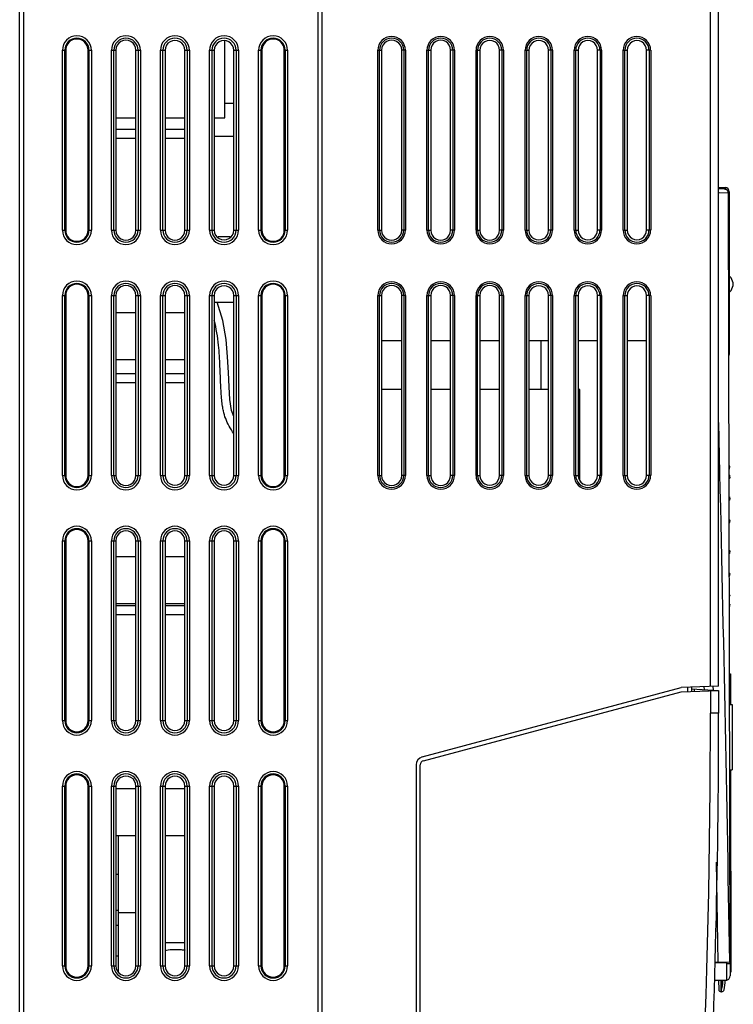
# Model space of a CAD drawing. Header units: millimetres. Extents: x 0 to 1400, y 0 to 1000.
# Tile 2 of 38: x 223 to 310, y 428 to 549. Entities that reach past the tile are written whole.
import ezdxf

# ---------------------------------------------------------------- set-up
doc = ezdxf.new("R2010")
doc.units = ezdxf.units.MM
doc.header["$LTSCALE"] = 77
doc.layers.add('00_COMPONENTS', color=7, linetype='CONTINUOUS')

msp = doc.modelspace()

# ---------------------------------------------------------------- linework, layer by layer
at = {"layer": '00_COMPONENTS', "color": 7, "linetype": 'CONTINUOUS'}
for p, q in [((222.65, 348.65), (222.65, 659.15)), ((223.15, 349.15), (223.15, 659.15)), ((259.15, 349.15), (259.15, 659.15)), ((259.65, 349.15), (259.65, 659.15)), ((308.15, 467.15), (308.15, 658.15)), ((247.75, 536.67), (247.75, 546.12)), ((228.29, 544.95), (228.29, 522.95)), ((231.02, 522.95), (231.02, 544.95)), ((234.43, 544.95), (234.43, 522.95)), ((236.88, 522.95), (236.88, 544.95)), ((240.44, 544.95), (240.44, 522.95)), ((242.87, 522.95), (242.87, 544.95)), ((246.45, 544.95), (246.45, 522.95)), ((248.86, 522.95), (248.86, 544.95)), ((252.29, 544.95), (252.29, 522.95)), ((255.02, 522.95), (255.02, 544.95)), ((266.92, 544.95), (266.92, 522.95)), ((269.38, 522.95), (269.38, 544.95)), ((272.93, 544.95), (272.93, 522.95)), ((275.37, 522.95), (275.37, 544.95)), ((278.94, 544.95), (278.94, 522.95)), ((281.36, 522.95), (281.36, 544.95)), ((284.95, 544.95), (284.95, 522.95)), ((287.35, 522.95), (287.35, 544.95)), ((290.96, 544.95), (290.96, 522.95)), ((293.34, 522.95), (293.34, 544.95)), ((296.97, 544.95), (296.97, 522.95)), ((299.34, 522.95), (299.34, 544.95)), ((248.86, 538.45), (247.75, 538.45)), ((234.43, 536.67), (236.88, 536.67)), ((240.44, 536.67), (242.87, 536.67)), ((246.45, 536.67), (247.75, 536.67)), ((236.88, 535.24), (234.43, 535.24)), ((242.87, 535.24), (240.44, 535.24)), ((236.88, 534.14), (234.43, 534.14)), ((242.87, 534.14), (240.44, 534.14)), ((246.45, 534.45), (248.86, 534.45)), ((308.15, 528.15), (308.95, 528.15)), ((308.89, 527.95), (308.15, 527.99)), ((308.95, 528.15), (308.95, 527.95)), ((309.45, 527.65), (309.45, 507.72)), ((309.55, 433.44), (309.36, 527.45)), ((246.92, 522.15), (248.39, 522.15)), ((309.45, 517.33), (309.48, 517.33)), ((228.29, 514.95), (228.29, 492.95)), ((231.02, 492.95), (231.02, 514.95)), ((234.43, 514.95), (234.43, 492.95)), ((236.88, 492.95), (236.88, 514.95)), ((240.44, 514.95), (240.44, 492.95)), ((242.87, 492.95), (242.87, 514.95)), ((246.45, 514.95), (246.45, 492.95)), ((248.86, 492.95), (248.86, 514.95)), ((252.29, 514.95), (252.29, 492.95)), ((255.02, 492.95), (255.02, 514.95)), ((266.92, 514.95), (266.92, 492.95)), ((269.38, 492.95), (269.38, 514.95)), ((272.93, 514.95), (272.93, 492.95)), ((275.37, 492.95), (275.37, 514.95)), ((278.94, 514.95), (278.94, 492.95)), ((281.36, 492.95), (281.36, 514.95)), ((284.95, 514.95), (284.95, 492.95)), ((287.35, 492.95), (287.35, 514.95)), ((290.96, 514.95), (290.96, 492.95)), ((293.34, 492.95), (293.34, 514.95)), ((296.97, 514.95), (296.97, 492.95)), ((299.34, 492.95), (299.34, 514.95)), ((309.45, 515.37), (309.48, 515.37)), ((246.45, 514.15), (248.86, 514.15)), ((236.88, 512.84), (234.43, 512.84)), ((242.87, 512.84), (240.44, 512.84)), ((266.92, 509.45), (269.38, 509.45)), ((272.93, 509.45), (275.37, 509.45)), ((278.94, 509.45), (281.36, 509.45)), ((284.95, 509.45), (287.35, 509.45)), ((286.45, 503.45), (286.45, 509.45)), ((290.96, 509.45), (293.34, 509.45)), ((296.97, 509.45), (299.34, 509.45)), ((234.43, 507.14), (236.88, 507.14)), ((240.44, 507.14), (242.87, 507.14)), ((236.88, 505.39), (234.43, 505.39)), ((242.87, 505.39), (240.44, 505.39)), ((236.88, 504.29), (234.43, 504.29)), ((242.87, 504.29), (240.44, 504.29)), ((269.38, 503.45), (266.92, 503.45)), ((275.37, 503.45), (272.93, 503.45)), ((281.36, 503.45), (278.94, 503.45)), ((287.35, 503.45), (284.95, 503.45)), ((291.15, 503.45), (290.96, 503.45)), ((291.15, 492.37), (291.15, 503.45)), ((309.48, 493.78), (309.49, 493.83)), ((309.49, 493.86), (309.49, 493.86)), ((309.49, 493.86), (309.49, 493.86)), ((309.49, 493.83), (309.49, 493.84)), ((309.47, 492.97), (309.43, 493)), ((309.43, 492.53), (309.5, 492.61)), ((309.44, 493.7), (309.47, 493.75)), ((309.47, 493.75), (309.47, 493.76)), ((309.49, 492.72), (309.49, 492.72)), ((309.5, 492.68), (309.5, 492.66)), ((309.5, 492.66), (309.5, 492.63)), ((309.47, 490.31), (309.44, 490.34)), ((309.44, 489.88), (309.5, 489.94)), ((309.48, 487.51), (309.44, 487.55)), ((309.44, 487.1), (309.49, 487.15)), ((228.29, 484.95), (228.29, 462.95)), ((231.02, 462.95), (231.02, 484.95)), ((234.43, 484.95), (234.43, 462.95)), ((236.88, 462.95), (236.88, 484.95)), ((240.44, 484.95), (240.44, 462.95)), ((242.87, 462.95), (242.87, 484.95)), ((246.45, 484.95), (246.45, 462.95)), ((248.86, 462.95), (248.86, 484.95)), ((252.29, 484.95), (252.29, 462.95)), ((255.02, 462.95), (255.02, 484.95)), ((236.88, 482.99), (234.43, 482.99)), ((242.87, 482.99), (240.44, 482.99)), ((309.49, 483.75), (309.45, 483.79)), ((309.45, 483.36), (309.48, 483.39)), ((309.5, 480.96), (309.45, 481)), ((309.49, 480.82), (309.49, 480.82)), ((309.5, 478.29), (309.46, 478.34)), ((234.43, 477.29), (236.88, 477.29)), ((236.88, 476.99), (234.43, 476.99)), ((240.44, 477.29), (242.87, 477.29)), ((242.87, 476.99), (240.44, 476.99)), ((309.5, 477.14), (309.46, 477.19)), ((309.49, 477.04), (309.49, 477.04)), ((309.5, 477.14), (309.5, 477.13)), ((309.5, 477.12), (309.5, 477.13)), ((236.88, 475.89), (234.43, 475.89)), ((242.87, 475.89), (240.44, 475.89)), ((309.48, 468.69), (309.58, 468.69)), ((309.58, 468.69), (309.59, 464.94)), ((271.9, 458.51), (303.56, 466.99)), ((272.03, 458.04), (303.56, 466.49)), ((308.15, 467.15), (303.56, 466.99)), ((303.56, 466.49), (308.15, 466.65)), ((304.84, 466.82), (308.15, 466.65)), ((304.85, 466.53), (304.85, 467.03)), ((305.15, 466.81), (305.15, 466.55)), ((308.15, 466.65), (308.15, 463.88)), ((309.49, 464.94), (309.79, 464.93)), ((309.79, 464.93), (309.8, 456.94)), ((271.15, 457.54), (271.15, 370.95)), ((271.65, 370.85), (271.65, 457.56)), ((309.5, 456.94), (309.8, 456.94)), ((309.6, 456.94), (309.65, 432.19)), ((228.29, 454.95), (228.29, 432.95)), ((231.02, 432.95), (231.02, 454.95)), ((234.43, 454.95), (234.43, 432.95)), ((236.88, 454.59), (234.43, 454.59)), ((236.88, 432.95), (236.88, 454.95)), ((240.44, 454.95), (240.44, 432.95)), ((242.87, 454.59), (240.44, 454.59)), ((242.87, 432.95), (242.87, 454.95)), ((246.45, 454.95), (246.45, 432.95)), ((248.86, 432.95), (248.86, 454.95)), ((252.29, 454.95), (252.29, 432.95)), ((255.02, 432.95), (255.02, 454.95)), ((234.43, 448.89), (236.88, 448.89)), ((234.75, 432.26), (234.75, 448.89)), ((240.44, 448.89), (242.87, 448.89)), ((234.75, 444.12), (234.43, 444.12)), ((234.75, 439.72), (234.43, 439.72)), ((236.88, 439.44), (234.75, 439.44)), ((234.75, 437.89), (234.43, 437.89)), ((234.75, 434.12), (234.43, 434.12)), ((307.69, 433.4), (309.54, 433.44)), ((307.69, 433.37), (309.15, 433.35)), ((308.15, 433.41), (308.15, 433.36)), ((309.15, 431.15), (309.15, 433.35)), ((309.54, 433.24), (309.55, 431.72)), ((309.55, 432.19), (309.65, 432.19)), ((309.15, 431.15), (307.65, 431.15)), ((308.15, 431.15), (308.16, 430.07)), ((308.46, 429.78), (308.45, 431.15)), ((308.44, 429.78), (308.46, 429.78)), ((308.54, 429.79), (308.46, 429.78))]:
    msp.add_line(p, q, dxfattribs=at)
at = {"layer": '00_COMPONENTS', "color": 9, "linetype": 'CONTINUOUS'}
for p, q in [((307.15, 467.12), (307.15, 659.15)), ((227.88, 522.95), (227.88, 544.95)), ((227.88, 544.95), (228.29, 544.95)), ((228.18, 522.95), (228.18, 544.95)), ((231.02, 544.95), (231.43, 544.95)), ((231.13, 544.95), (231.13, 522.95)), ((231.43, 544.95), (231.43, 522.95)), ((233.88, 522.95), (233.88, 544.95)), ((233.88, 544.95), (234.43, 544.95)), ((234.18, 522.95), (234.18, 544.95)), ((236.88, 544.95), (237.43, 544.95)), ((237.13, 544.95), (237.13, 522.95)), ((237.43, 544.95), (237.43, 522.95)), ((239.88, 522.95), (239.88, 544.95)), ((239.88, 544.95), (240.44, 544.95)), ((240.18, 522.95), (240.18, 544.95)), ((242.87, 544.95), (243.43, 544.95)), ((243.13, 544.95), (243.13, 522.95)), ((243.43, 544.95), (243.43, 522.95)), ((245.88, 522.95), (245.88, 544.95)), ((245.88, 544.95), (246.45, 544.95)), ((246.18, 522.95), (246.18, 544.95)), ((248.86, 544.95), (249.43, 544.95)), ((249.13, 544.95), (249.13, 522.95)), ((249.43, 544.95), (249.43, 522.95)), ((251.88, 522.95), (251.88, 544.95)), ((251.88, 544.95), (252.29, 544.95)), ((252.18, 522.95), (252.18, 544.95)), ((255.02, 544.95), (255.43, 544.95)), ((255.13, 544.95), (255.13, 522.95)), ((255.43, 544.95), (255.43, 522.95)), ((266.47, 522.95), (266.47, 544.95)), ((266.47, 544.95), (266.92, 544.95)), ((266.67, 522.95), (266.67, 544.95)), ((269.84, 544.95), (269.38, 544.95)), ((269.64, 544.95), (269.64, 522.95)), ((269.84, 544.95), (269.84, 522.95)), ((272.47, 522.95), (272.47, 544.95)), ((272.47, 544.95), (272.93, 544.95)), ((272.67, 522.95), (272.67, 544.95)), ((275.84, 544.95), (275.37, 544.95)), ((275.64, 544.95), (275.64, 522.95)), ((275.84, 544.95), (275.84, 522.95)), ((278.47, 544.95), (278.94, 544.95)), ((278.47, 522.95), (278.47, 544.95)), ((278.67, 522.95), (278.67, 544.95)), ((281.84, 544.95), (281.36, 544.95)), ((281.64, 544.95), (281.64, 522.95)), ((281.84, 544.95), (281.84, 522.95)), ((284.47, 544.95), (284.95, 544.95)), ((284.47, 522.95), (284.47, 544.95)), ((284.67, 522.95), (284.67, 544.95)), ((287.84, 544.95), (287.35, 544.95)), ((287.64, 544.95), (287.64, 522.95)), ((287.84, 544.95), (287.84, 522.95)), ((290.47, 544.95), (290.96, 544.95)), ((290.47, 522.95), (290.47, 544.95)), ((290.67, 522.95), (290.67, 544.95)), ((293.84, 544.95), (293.34, 544.95)), ((293.64, 544.95), (293.64, 522.95)), ((293.84, 544.95), (293.84, 522.95)), ((296.47, 544.95), (296.97, 544.95)), ((296.47, 522.95), (296.47, 544.95)), ((296.67, 522.95), (296.67, 544.95)), ((299.84, 544.95), (299.34, 544.95)), ((299.64, 544.95), (299.64, 522.95)), ((299.84, 544.95), (299.84, 522.95)), ((308.89, 527.95), (308.95, 527.95)), ((309.45, 527.65), (309.3, 527.65)), ((309.36, 527.45), (308.15, 527.51)), ((309.36, 527.45), (308.24, 527.51)), ((227.88, 522.95), (228.29, 522.95)), ((231.02, 522.95), (231.43, 522.95)), ((233.88, 522.95), (234.43, 522.95)), ((236.88, 522.95), (237.43, 522.95)), ((239.88, 522.95), (240.44, 522.95)), ((242.87, 522.95), (243.43, 522.95)), ((245.88, 522.95), (246.45, 522.95)), ((248.86, 522.95), (249.43, 522.95)), ((251.88, 522.95), (252.29, 522.95)), ((255.02, 522.95), (255.43, 522.95)), ((266.47, 522.95), (266.92, 522.95)), ((269.84, 522.95), (269.38, 522.95)), ((272.47, 522.95), (272.93, 522.95)), ((275.84, 522.95), (275.37, 522.95)), ((278.47, 522.95), (278.94, 522.95)), ((281.84, 522.95), (281.36, 522.95)), ((284.47, 522.95), (284.95, 522.95)), ((287.84, 522.95), (287.35, 522.95)), ((290.47, 522.95), (290.96, 522.95)), ((293.84, 522.95), (293.34, 522.95)), ((296.47, 522.95), (296.97, 522.95)), ((299.84, 522.95), (299.34, 522.95)), ((227.88, 492.95), (227.88, 514.95)), ((227.88, 514.95), (228.29, 514.95)), ((228.18, 492.95), (228.18, 514.95)), ((231.02, 514.95), (231.43, 514.95)), ((231.13, 514.95), (231.13, 492.95)), ((231.43, 514.95), (231.43, 492.95)), ((233.88, 492.95), (233.88, 514.95)), ((233.88, 514.95), (234.43, 514.95)), ((234.18, 492.95), (234.18, 514.95)), ((236.88, 514.95), (237.43, 514.95)), ((237.13, 514.95), (237.13, 492.95)), ((237.43, 514.95), (237.43, 492.95)), ((239.88, 492.95), (239.88, 514.95)), ((239.88, 514.95), (240.44, 514.95)), ((240.18, 492.95), (240.18, 514.95)), ((242.87, 514.95), (243.43, 514.95)), ((243.13, 514.95), (243.13, 492.95)), ((243.43, 514.95), (243.43, 492.95)), ((245.88, 492.95), (245.88, 514.95)), ((245.88, 514.95), (246.45, 514.95)), ((246.18, 492.95), (246.18, 514.95)), ((248.86, 514.95), (249.43, 514.95)), ((249.13, 514.95), (249.13, 492.95)), ((249.43, 514.95), (249.43, 492.95)), ((251.88, 514.95), (252.29, 514.95)), ((251.88, 492.95), (251.88, 514.95)), ((252.18, 492.95), (252.18, 514.95)), ((255.02, 514.95), (255.43, 514.95)), ((255.13, 514.95), (255.13, 492.95)), ((255.43, 514.95), (255.43, 492.95)), ((266.47, 514.95), (266.92, 514.95)), ((266.47, 492.95), (266.47, 514.95)), ((266.67, 492.95), (266.67, 514.95)), ((269.84, 514.95), (269.38, 514.95)), ((269.64, 514.95), (269.64, 492.95)), ((269.84, 514.95), (269.84, 492.95)), ((272.47, 514.95), (272.93, 514.95)), ((272.47, 492.95), (272.47, 514.95)), ((272.67, 492.95), (272.67, 514.95)), ((275.84, 514.95), (275.37, 514.95)), ((275.64, 514.95), (275.64, 492.95)), ((275.84, 514.95), (275.84, 492.95)), ((278.47, 514.95), (278.94, 514.95)), ((278.47, 492.95), (278.47, 514.95)), ((278.67, 492.95), (278.67, 514.95)), ((281.84, 514.95), (281.36, 514.95)), ((281.64, 514.95), (281.64, 492.95)), ((281.84, 514.95), (281.84, 492.95)), ((284.47, 514.95), (284.95, 514.95)), ((284.47, 492.95), (284.47, 514.95)), ((284.67, 492.95), (284.67, 514.95)), ((287.84, 514.95), (287.35, 514.95)), ((287.64, 514.95), (287.64, 492.95)), ((287.84, 514.95), (287.84, 492.95)), ((290.47, 514.95), (290.96, 514.95)), ((290.47, 492.95), (290.47, 514.95)), ((290.67, 492.95), (290.67, 514.95)), ((293.84, 514.95), (293.34, 514.95)), ((293.64, 514.95), (293.64, 492.95)), ((293.84, 514.95), (293.84, 492.95)), ((296.47, 514.95), (296.97, 514.95)), ((296.47, 492.95), (296.47, 514.95)), ((296.67, 492.95), (296.67, 514.95)), ((299.84, 514.95), (299.34, 514.95)), ((299.64, 514.95), (299.64, 492.95)), ((299.84, 514.95), (299.84, 492.95)), ((309.45, 508.32), (309.4, 508.32)), ((309.49, 493.89), (309.49, 493.9)), ((309.49, 493.9), (309.49, 493.89)), ((309.49, 493.86), (309.49, 493.89)), ((227.88, 492.95), (228.29, 492.95)), ((231.02, 492.95), (231.43, 492.95)), ((233.88, 492.95), (234.43, 492.95)), ((236.88, 492.95), (237.43, 492.95)), ((239.88, 492.95), (240.44, 492.95)), ((242.87, 492.95), (243.43, 492.95)), ((245.88, 492.95), (246.45, 492.95)), ((248.86, 492.95), (249.43, 492.95)), ((251.88, 492.95), (252.29, 492.95)), ((255.02, 492.95), (255.43, 492.95)), ((266.47, 492.95), (266.92, 492.95)), ((269.84, 492.95), (269.38, 492.95)), ((272.47, 492.95), (272.93, 492.95)), ((275.84, 492.95), (275.37, 492.95)), ((278.47, 492.95), (278.94, 492.95)), ((281.84, 492.95), (281.36, 492.95)), ((284.47, 492.95), (284.95, 492.95)), ((287.84, 492.95), (287.35, 492.95)), ((290.47, 492.95), (290.96, 492.95)), ((293.84, 492.95), (293.34, 492.95)), ((296.47, 492.95), (296.97, 492.95)), ((299.84, 492.95), (299.34, 492.95)), ((309.5, 492.63), (309.47, 492.6)), ((309.49, 492.72), (309.49, 492.74)), ((309.46, 490.22), (309.44, 490.24)), ((309.49, 487.32), (309.49, 487.32)), ((309.5, 487.29), (309.49, 487.29)), ((227.88, 484.95), (228.29, 484.95)), ((227.88, 462.95), (227.88, 484.95)), ((228.18, 462.95), (228.18, 484.95)), ((231.02, 484.95), (231.43, 484.95)), ((231.13, 484.95), (231.13, 462.95)), ((231.43, 484.95), (231.43, 462.95)), ((233.88, 484.95), (234.43, 484.95)), ((233.88, 462.95), (233.88, 484.95)), ((234.18, 462.95), (234.18, 484.95)), ((236.88, 484.95), (237.43, 484.95)), ((237.13, 484.95), (237.13, 462.95)), ((237.43, 484.95), (237.43, 462.95)), ((239.88, 484.95), (240.44, 484.95)), ((239.88, 462.95), (239.88, 484.95)), ((240.18, 462.95), (240.18, 484.95)), ((242.87, 484.95), (243.43, 484.95)), ((243.13, 484.95), (243.13, 462.95)), ((243.43, 484.95), (243.43, 462.95)), ((245.88, 484.95), (246.45, 484.95)), ((245.88, 462.95), (245.88, 484.95)), ((246.18, 462.95), (246.18, 484.95)), ((248.86, 484.95), (249.43, 484.95)), ((249.13, 484.95), (249.13, 462.95)), ((249.43, 484.95), (249.43, 462.95)), ((251.88, 484.95), (252.29, 484.95)), ((251.88, 462.95), (251.88, 484.95)), ((252.18, 462.95), (252.18, 484.95)), ((255.02, 484.95), (255.43, 484.95)), ((255.13, 484.95), (255.13, 462.95)), ((255.43, 484.95), (255.43, 462.95)), ((309.5, 480.87), (309.49, 480.88)), ((309.49, 480.82), (309.49, 480.8)), ((309.49, 480.81), (309.49, 480.8)), ((309.5, 477.13), (309.46, 477.18)), ((309.49, 477.04), (309.49, 477.01)), ((309.49, 477.01), (309.49, 477)), ((309.49, 477), (309.49, 476.98)), ((309.48, 476.9), (309.48, 476.89)), ((304.37, 466.52), (304.37, 467.02)), ((306.35, 467.09), (306.36, 466.74)), ((307.15, 466.62), (307.15, 463.88)), ((307.5, 466.68), (307.49, 467.12)), ((307.5, 466.68), (307.49, 467.12)), ((308.15, 463.88), (307.15, 463.88)), ((227.88, 462.95), (228.29, 462.95)), ((231.02, 462.95), (231.43, 462.95)), ((233.88, 462.95), (234.43, 462.95)), ((236.88, 462.95), (237.43, 462.95)), ((239.88, 462.95), (240.44, 462.95)), ((242.87, 462.95), (243.43, 462.95)), ((245.88, 462.95), (246.45, 462.95)), ((248.86, 462.95), (249.43, 462.95)), ((251.88, 462.95), (252.29, 462.95)), ((255.02, 462.95), (255.43, 462.95)), ((227.88, 454.95), (228.29, 454.95)), ((227.88, 432.95), (227.88, 454.95)), ((228.18, 432.95), (228.18, 454.95)), ((231.02, 454.95), (231.43, 454.95)), ((231.13, 454.95), (231.13, 432.95)), ((231.43, 454.95), (231.43, 432.95)), ((233.88, 454.95), (234.43, 454.95)), ((233.88, 432.95), (233.88, 454.95)), ((234.18, 432.95), (234.18, 454.95)), ((236.88, 454.95), (237.43, 454.95)), ((237.13, 454.95), (237.13, 432.95)), ((237.43, 454.95), (237.43, 432.95)), ((239.88, 454.95), (240.44, 454.95)), ((239.88, 432.95), (239.88, 454.95)), ((240.18, 432.95), (240.18, 454.95)), ((242.87, 454.95), (243.43, 454.95)), ((243.13, 454.95), (243.13, 432.95)), ((243.43, 454.95), (243.43, 432.95)), ((245.88, 454.95), (246.45, 454.95)), ((245.88, 432.95), (245.88, 454.95)), ((246.18, 432.95), (246.18, 454.95)), ((248.86, 454.95), (249.43, 454.95)), ((249.13, 454.95), (249.13, 432.95)), ((249.43, 454.95), (249.43, 432.95)), ((251.88, 454.95), (252.29, 454.95)), ((251.88, 432.95), (251.88, 454.95)), ((252.18, 432.95), (252.18, 454.95)), ((255.02, 454.95), (255.43, 454.95)), ((255.13, 454.95), (255.13, 432.95)), ((255.43, 454.95), (255.43, 432.95)), ((308.09, 433.41), (307.88, 445.62)), ((308.09, 433.41), (307.88, 445.62)), ((240.44, 435.82), (242.87, 435.82)), ((227.88, 432.95), (228.29, 432.95)), ((231.02, 432.95), (231.43, 432.95)), ((233.88, 432.95), (234.43, 432.95)), ((236.88, 432.95), (237.43, 432.95)), ((239.88, 432.95), (240.44, 432.95)), ((242.87, 432.95), (243.43, 432.95)), ((245.88, 432.95), (246.45, 432.95)), ((248.86, 432.95), (249.43, 432.95)), ((251.88, 432.95), (252.29, 432.95)), ((255.02, 432.95), (255.43, 432.95)), ((309.16, 433.23), (309.54, 433.24)), ((308.44, 431.15), (308.44, 429.78))]:
    msp.add_line(p, q, dxfattribs=at)
at = {"layer": '00_COMPONENTS', "color": 7, "linetype": 'CONTINUOUS'}
for points in [[(309.49, 515.37), (309.69, 515.58), (309.94, 516.18), (309.94, 516.52), (309.69, 517.12), (309.49, 517.33)], [(248.86, 500.15), (248.58, 500.9), (248.37, 502.23), (248.26, 503.79), (248.18, 505.52), (248.09, 507.44), (247.9, 509.57), (247.5, 511.89), (246.79, 514.15)], [(309.49, 493.86), (309.49, 493.89), (309.48, 493.94), (309.48, 494), (309.47, 494.05), (309.45, 494.1), (309.43, 494.15)], [(309.49, 493.87), (309.49, 493.88), (309.49, 493.92), (309.48, 493.98), (309.47, 494.03), (309.47, 494.05), (309.45, 494.11), (309.43, 494.15)], [(309.43, 493.68), (309.44, 493.7), (309.47, 493.75), (309.48, 493.78), (309.49, 493.83), (309.49, 493.86)], [(309.49, 492.72), (309.49, 492.75), (309.48, 492.84), (309.47, 492.91), (309.44, 492.98), (309.43, 492.99)], [(309.43, 492.53), (309.46, 492.58), (309.48, 492.64), (309.49, 492.7), (309.49, 492.72)], [(309.49, 487.32), (309.49, 487.38), (309.47, 487.47), (309.44, 487.53)], [(309.44, 487.12), (309.47, 487.18), (309.49, 487.26), (309.49, 487.32)], [(309.49, 480.82), (309.49, 480.84), (309.48, 480.9), (309.46, 480.97), (309.45, 480.98)], [(309.45, 480.61), (309.46, 480.62), (309.47, 480.66), (309.49, 480.75), (309.49, 480.82)], [(309.49, 477.04), (309.49, 477.05), (309.49, 477.09), (309.47, 477.14), (309.46, 477.17)], [(309.46, 476.83), (309.47, 476.84), (309.47, 476.86), (309.48, 476.91), (309.49, 476.97), (309.49, 477.02), (309.49, 477.04)]]:
    msp.add_lwpolyline(points, dxfattribs=at)
at = {"layer": '00_COMPONENTS', "color": 9, "linetype": 'CONTINUOUS'}
for centre, radius, start, end in [((229.65, 544.95), 1.77, 0, 180), ((229.65, 544.95), 1.48, 0, 180), ((235.65, 544.95), 1.77, 0, 180), ((235.65, 544.95), 1.48, 0, 180), ((241.65, 544.95), 1.77, 0, 180), ((241.65, 544.95), 1.48, 0, 180), ((247.65, 544.95), 1.77, 0, 180), ((247.65, 544.95), 1.48, 0, 180), ((253.65, 544.95), 1.77, 0, 180), ((253.65, 544.95), 1.48, 0, 180), ((268.15, 544.95), 1.68, 0, 180), ((268.15, 544.95), 1.48, 0, 180), ((274.15, 544.95), 1.68, 0, 180), ((274.15, 544.95), 1.48, 0, 180), ((280.15, 544.95), 1.68, 0, 180), ((280.15, 544.95), 1.48, 0, 180), ((286.15, 544.95), 1.68, 0, 180), ((286.15, 544.95), 1.48, 0, 180), ((292.15, 544.95), 1.68, 0, 180), ((292.15, 544.95), 1.48, 0, 180), ((298.15, 544.95), 1.68, 0, 180), ((298.15, 544.95), 1.48, 0, 180), ((308.96, 527.65), 0.301, 28.401, 30.2795), ((229.65, 522.95), 1.77, 180, 360), ((229.65, 522.95), 1.48, 180, 360), ((235.65, 522.95), 1.77, 180, 360), ((235.65, 522.95), 1.48, 180, 360), ((241.65, 522.95), 1.77, 180, 360), ((241.65, 522.95), 1.48, 180, 360), ((247.65, 522.95), 1.77, 180, 360), ((247.65, 522.95), 1.48, 180, 360), ((253.65, 522.95), 1.77, 180, 360), ((253.65, 522.95), 1.48, 180, 360), ((268.15, 522.95), 1.68, 180, 360), ((268.15, 522.95), 1.48, 180, 360), ((274.15, 522.95), 1.68, 180, 360), ((274.15, 522.95), 1.48, 180, 360), ((280.15, 522.95), 1.68, 180, 360), ((280.15, 522.95), 1.48, 180, 360), ((286.15, 522.95), 1.68, 180, 360), ((286.15, 522.95), 1.48, 180, 360), ((292.15, 522.95), 1.68, 180, 360), ((292.15, 522.95), 1.48, 180, 360), ((298.15, 522.95), 1.68, 180, 360), ((298.15, 522.95), 1.48, 180, 360), ((229.65, 514.95), 1.77, 0, 180), ((235.65, 514.95), 1.77, 0, 180), ((241.65, 514.95), 1.77, 0, 180), ((247.65, 514.95), 1.77, 0, 180), ((253.65, 514.95), 1.77, 0, 180), ((229.65, 514.95), 1.48, 0, 180), ((235.65, 514.95), 1.48, 0, 180), ((241.65, 514.95), 1.48, 0, 180), ((247.65, 514.95), 1.48, 0, 180), ((253.65, 514.95), 1.48, 0, 180), ((268.15, 514.95), 1.68, 0, 180), ((268.15, 514.95), 1.48, 0, 180), ((274.15, 514.95), 1.68, 0, 180), ((274.15, 514.95), 1.48, 0, 180), ((280.15, 514.95), 1.68, 0, 180), ((280.15, 514.95), 1.48, 0, 180), ((286.15, 514.95), 1.68, 0, 180), ((286.15, 514.95), 1.48, 0, 180), ((292.15, 514.95), 1.68, 0, 180), ((292.15, 514.95), 1.48, 0, 180), ((298.15, 514.95), 1.68, 0, 180), ((298.15, 514.95), 1.48, 0, 180), ((-9341.71, 268.23), 9652.64, 0.980696, 1.372443), ((307.42, 493.73), 2.07, 6.0466, 7.142), ((306.31, 493.61), 3.19, 5.8094, 6.1111), ((229.65, 492.95), 1.77, 180, 360), ((229.65, 492.95), 1.48, 180, 360), ((235.65, 492.95), 1.77, 180, 360), ((235.65, 492.95), 1.48, 180, 360), ((241.65, 492.95), 1.77, 180, 360), ((241.65, 492.95), 1.48, 180, 360), ((247.65, 492.95), 1.77, 180, 360), ((247.65, 492.95), 1.48, 180, 360), ((253.65, 492.95), 1.77, 180, 360), ((253.65, 492.95), 1.48, 180, 360), ((268.15, 492.95), 1.68, 180, 360), ((268.15, 492.95), 1.48, 180, 360), ((274.15, 492.95), 1.68, 180, 360), ((274.15, 492.95), 1.48, 180, 360), ((280.15, 492.95), 1.68, 180, 360), ((280.15, 492.95), 1.48, 180, 360), ((286.15, 492.95), 1.68, 180, 360), ((286.15, 492.95), 1.48, 180, 360), ((292.15, 492.95), 1.68, 180, 360), ((292.15, 492.95), 1.48, 180, 360), ((298.15, 492.95), 1.68, 180, 360), ((298.15, 492.95), 1.48, 180, 360), ((308.26, 492.68), 1.23, 5.3056, 6.4551), ((308.73, 492.72), 0.761, 4.2174, 5.3954), ((229.65, 484.95), 1.77, 0, 180), ((235.65, 484.95), 1.77, 0, 180), ((241.65, 484.95), 1.77, 0, 180), ((247.65, 484.95), 1.77, 0, 180), ((253.65, 484.95), 1.77, 0, 180), ((309.95, 487.35), 0.474, 180.1167, 181.7817), ((229.65, 484.95), 1.48, 0, 180), ((235.65, 484.95), 1.48, 0, 180), ((241.65, 484.95), 1.48, 0, 180), ((247.65, 484.95), 1.48, 0, 180), ((253.65, 484.95), 1.48, 0, 180), ((309.8, 480.74), 0.329, 179.138, 179.9729), ((308.95, 480.81), 0.535, 353.5031, 359.1794), ((309.16, 480.8), 0.333, 359.1364, 359.9797), ((306.49, 477.27), 3.01, 354.0132, 354.1945), ((307.08, 477.21), 2.42, 353.228, 354.0645), ((307.11, 477.21), 2.39, 354.1912, 354.4284), ((307.82, 477.12), 1.67, 352.5576, 353.2201), ((-791.85, 463.88), 1099, 354.76877, 360), ((229.65, 462.95), 1.77, 180, 360), ((229.65, 462.95), 1.48, 180, 360), ((235.65, 462.95), 1.77, 180, 360), ((235.65, 462.95), 1.48, 180, 360), ((241.65, 462.95), 1.77, 180, 360), ((241.65, 462.95), 1.48, 180, 360), ((247.65, 462.95), 1.77, 180, 360), ((247.65, 462.95), 1.48, 180, 360), ((253.65, 462.95), 1.77, 180, 360), ((253.65, 462.95), 1.48, 180, 360), ((229.65, 454.95), 1.77, 0, 180), ((235.65, 454.95), 1.77, 0, 180), ((241.65, 454.95), 1.77, 0, 180), ((247.65, 454.95), 1.77, 0, 180), ((253.65, 454.95), 1.77, 0, 180), ((229.65, 454.95), 1.48, 0, 180), ((235.65, 454.95), 1.48, 0, 180), ((241.65, 454.95), 1.48, 0, 180), ((247.65, 454.95), 1.48, 0, 180), ((253.65, 454.95), 1.48, 0, 180), ((229.65, 432.95), 1.77, 180, 360), ((229.65, 432.95), 1.48, 180, 360), ((235.65, 432.95), 1.77, 180, 360), ((235.65, 432.95), 1.48, 180, 360), ((241.65, 432.95), 1.77, 180, 360), ((241.65, 432.95), 1.48, 180, 360), ((247.65, 432.95), 1.77, 180, 360), ((247.65, 432.95), 1.48, 180, 360), ((253.65, 432.95), 1.77, 180, 360), ((253.65, 432.95), 1.48, 180, 360), ((303.91, 431.18), 4.76, 343.1921, 359.6129), ((303.85, 431.2), 4.82, 342.8254, 343.1826)]:
    msp.add_arc(centre, radius, start, end, dxfattribs=at)
at = {"layer": '00_COMPONENTS', "color": 7, "linetype": 'CONTINUOUS'}
for centre, radius, start, end in [((229.65, 544.95), 1.37, 0, 180), ((253.65, 544.95), 1.37, 0, 180), ((308.86, 527.45), 0.5, 0.1151, 87.1151), ((308.95, 527.65), 0.5, 0, 90), ((229.65, 522.95), 1.37, 180, 360), ((253.65, 522.95), 1.37, 180, 360), ((229.65, 514.95), 1.37, 0, 180), ((253.65, 514.95), 1.37, 0, 180), ((309.25, 507.72), 0.2, 317.5751, 359.9999), ((229.65, 492.95), 1.37, 180, 360), ((253.65, 492.95), 1.37, 180, 360), ((307.84, 487.29), 1.66, 0.8588, 2.5499), ((307.94, 487.29), 1.56, 0.0283, 0.8424), ((308.15, 487.29), 1.36, 358.4688, 0.0028), ((229.65, 484.95), 1.37, 0, 180), ((253.65, 484.95), 1.37, 0, 180), ((308.11, 480.88), 1.39, 358.4843, 359.9092), ((307.55, 480.89), 1.95, 356.064, 358.4514), ((-791.85, 463.88), 1100, 354.05988, 360), ((229.65, 462.95), 1.37, 180, 360), ((253.65, 462.95), 1.37, 180, 360), ((272.15, 457.54), 1, 105, 180), ((272.15, 457.56), 0.5, 105, 180), ((229.65, 454.95), 1.37, 0, 180), ((253.65, 454.95), 1.37, 0, 180), ((229.65, 432.95), 1.37, 180, 360), ((253.65, 432.95), 1.37, 180, 360), ((288.95, 433.14), 20.59, 0.2852, 0.6779), ((308.45, 430.07), 0.29, 180.1151, 269.1151), ((308.53, 430.08), 0.29, 271.1151, 346.5016), ((303.95, 431.18), 5, 346.5016, 359.7062)]:
    msp.add_arc(centre, radius, start, end, dxfattribs=at)
for centre, major_axis, start_param, end_param in [((235.65, 544.95), (1.22, 0), 0, 3.141593), ((241.65, 544.95), (1.21, 0), 0, 3.141593), ((247.65, 544.95), (1.2, 0), 0, 3.141593), ((268.15, 544.95), (1.23, 0), 0, 3.141593), ((274.15, 544.95), (1.22, 0), 0, 3.141593), ((280.15, 544.95), (1.21, 0), 0, 3.141593), ((286.15, 544.95), (1.2, 0), 0, 3.141593), ((292.15, 544.95), (1.19, 0), 0, 3.141593), ((298.15, 544.95), (1.18, 0), 0, 3.141593), ((235.65, 522.95), (1.22, 0), -3.141593, 0), ((241.65, 522.95), (1.21, 0), -3.141593, 0), ((247.65, 522.95), (1.2, 0), -3.141593, 0), ((268.15, 522.95), (1.23, 0), -3.141593, 0), ((274.15, 522.95), (1.22, 0), -3.141593, 0), ((280.15, 522.95), (1.21, 0), -3.141593, 0), ((286.15, 522.95), (1.2, 0), -3.141593, 0), ((292.15, 522.95), (1.19, 0), -3.141593, 0), ((298.15, 522.95), (1.18, 0), -3.141593, 0), ((235.65, 514.95), (1.22, 0), 0, 3.141593), ((241.65, 514.95), (1.21, 0), 0, 3.141593), ((247.65, 514.95), (1.2, 0), 0, 3.141593), ((268.15, 514.95), (1.23, 0), 0, 3.141593), ((274.15, 514.95), (1.22, 0), 0, 3.141593), ((280.15, 514.95), (1.21, 0), 0, 3.141593), ((286.15, 514.95), (1.2, 0), 0, 3.141593), ((292.15, 514.95), (1.19, 0), 0, 3.141593), ((298.15, 514.95), (1.18, 0), 0, 3.141593), ((235.65, 492.95), (1.22, 0), -3.141593, 0), ((241.65, 492.95), (1.21, 0), -3.141593, 0), ((247.65, 492.95), (1.2, 0), -3.141593, 0), ((268.15, 492.95), (1.23, 0), -3.141593, 0), ((274.15, 492.95), (1.22, 0), -3.141593, 0), ((280.15, 492.95), (1.21, 0), -3.141593, 0), ((286.15, 492.95), (1.2, 0), -3.141593, 0), ((292.15, 492.95), (1.19, 0), -3.141593, 0), ((298.15, 492.95), (1.18, 0), -3.141593, 0), ((235.65, 484.95), (1.22, 0), 0, 3.141593), ((241.65, 484.95), (1.21, 0), 0, 3.141593), ((247.65, 484.95), (1.2, 0), 0, 3.141593), ((235.65, 462.95), (1.22, 0), -3.141593, 0), ((241.65, 462.95), (1.21, 0), -3.141593, 0), ((247.65, 462.95), (1.2, 0), -3.141593, 0), ((235.65, 454.95), (1.22, 0), 0, 3.141593), ((241.65, 454.95), (1.21, 0), 0, 3.141593), ((247.65, 454.95), (1.2, 0), 0, 3.141593), ((235.65, 432.95), (1.22, 0), -3.141593, 0), ((241.65, 432.95), (1.21, 0), -3.141593, 0), ((247.65, 432.95), (1.2, 0), -3.141593, 0)]:
    msp.add_ellipse(centre, major_axis=major_axis, ratio=0.999999, start_param=start_param, end_param=end_param, dxfattribs=at)
at = {"layer": '00_COMPONENTS', "color": 9, "linetype": 'CONTINUOUS'}
for points, knots in [([(308.95, 527.95), (309.01, 527.95), (309.12, 527.92), (309.19, 527.85), (309.22, 527.8)], [0, 0, 0, 0, 0.499895, 1, 1, 1, 1]), ([(248.85, 498.07), (248.64, 498.36), (248.27, 498.95), (247.83, 499.88), (247.58, 500.71), (247.45, 501.48), (247.32, 502.54), (247.23, 504.15), (247.16, 506.38), (247, 509.03), (246.71, 510.92), (246.46, 511.92)], [0, 0, 0, 0, 0.075713, 0.146823, 0.216074, 0.258152, 0.310577, 0.441055, 0.59889, 0.782014, 1, 1, 1, 1]), ([(309.48, 494.01), (309.48, 494.02), (309.48, 494), (309.48, 493.99), (309.48, 493.99)], [0, 0, 0, 0, 0.484353, 1, 1, 1, 1]), ([(309.48, 493.93), (309.48, 493.95), (309.48, 493.98), (309.48, 494), (309.48, 494.01)], [0, 0, 0, 0, 0.613048, 1, 1, 1, 1]), ([(309.49, 493.9), (309.49, 493.9), (309.49, 493.91), (309.48, 493.92), (309.48, 493.93)], [0, 0, 0, 0, 0.144013, 1, 1, 1, 1]), ([(309.49, 493.93), (309.49, 493.93), (309.49, 493.92), (309.49, 493.91), (309.49, 493.9)], [0, 0, 0, 0, 0.293189, 1, 1, 1, 1]), ([(309.49, 493.89), (309.49, 493.89), (309.49, 493.89), (309.49, 493.89), (309.49, 493.89)], [0, 0, 0, 0, 0.823195, 1, 1, 1, 1]), ([(309.43, 492.96), (309.44, 492.95), (309.46, 492.91), (309.47, 492.88), (309.48, 492.85)], [0, 0, 0, 0, 0.256507, 1, 1, 1, 1]), ([(309.48, 492.85), (309.48, 492.85), (309.48, 492.86), (309.48, 492.85), (309.48, 492.84), (309.48, 492.82), (309.48, 492.81)], [0, 0, 0, 0, 0.158352, 0.250173, 0.550842, 1, 1, 1, 1]), ([(309.48, 492.8), (309.48, 492.8), (309.48, 492.82), (309.48, 492.84), (309.48, 492.85)], [0, 0, 0, 0, 0.291247, 1, 1, 1, 1]), ([(309.49, 492.74), (309.48, 492.75), (309.48, 492.77), (309.48, 492.78), (309.48, 492.8)], [0, 0, 0, 0, 0.184565, 1, 1, 1, 1]), ([(309.49, 492.77), (309.49, 492.77), (309.49, 492.76), (309.49, 492.75), (309.49, 492.74)], [0, 0, 0, 0, 0.289669, 1, 1, 1, 1]), ([(309.49, 492.74), (309.49, 492.74), (309.49, 492.73), (309.49, 492.74), (309.49, 492.74)], [0, 0, 0, 0, 0.492937, 1, 1, 1, 1]), ([(309.44, 487.37), (309.45, 487.37), (309.46, 487.36), (309.47, 487.36), (309.48, 487.35)], [0, 0, 0, 0, 0.32367, 1, 1, 1, 1]), ([(309.48, 487.35), (309.48, 487.36), (309.48, 487.37), (309.48, 487.38), (309.48, 487.39), (309.48, 487.39), (309.48, 487.39), (309.48, 487.39), (309.48, 487.39), (309.48, 487.38), (309.49, 487.37), (309.49, 487.36), (309.49, 487.34), (309.49, 487.33), (309.49, 487.32)], [0, 0, 0, 0, 0.178555, 0.311025, 0.349358, 0.373256, 0.385735, 0.401507, 0.435937, 0.484911, 0.545919, 0.619217, 0.801536, 1, 1, 1, 1]), ([(309.49, 487.32), (309.49, 487.32), (309.49, 487.3), (309.49, 487.29), (309.49, 487.28), (309.49, 487.28), (309.48, 487.28), (309.48, 487.28), (309.48, 487.28), (309.48, 487.29), (309.48, 487.3), (309.48, 487.32), (309.48, 487.33), (309.48, 487.33)], [0, 0, 0, 0, 0.188804, 0.336138, 0.382311, 0.412846, 0.431316, 0.44262, 0.464028, 0.504439, 0.626694, 0.795573, 1, 1, 1, 1]), ([(309.48, 480.74), (309.48, 480.76), (309.48, 480.78), (309.48, 480.8), (309.48, 480.82), (309.48, 480.82), (309.49, 480.83), (309.49, 480.83), (309.49, 480.82), (309.49, 480.82), (309.49, 480.81), (309.49, 480.81)], [0, 0, 0, 0, 0.393034, 0.568499, 0.706618, 0.783279, 0.802192, 0.811582, 0.832567, 0.874625, 1, 1, 1, 1]), ([(309.49, 480.75), (309.49, 480.74), (309.48, 480.73), (309.48, 480.72), (309.48, 480.72), (309.48, 480.71), (309.48, 480.71), (309.48, 480.72), (309.48, 480.73), (309.48, 480.73), (309.48, 480.74)], [0, 0, 0, 0, 0.210717, 0.385314, 0.500039, 0.56094, 0.585138, 0.664055, 0.806853, 1, 1, 1, 1]), ([(309.48, 476.97), (309.48, 476.98), (309.49, 476.99), (309.49, 477), (309.49, 477.01), (309.49, 477.01)], [0, 0, 0, 0, 0.709809, 0.916459, 1, 1, 1, 1]), ([(309.48, 476.89), (309.48, 476.9), (309.48, 476.92), (309.48, 476.95), (309.48, 476.97)], [0, 0, 0, 0, 0.385998, 1, 1, 1, 1]), ([(309.49, 477.01), (309.49, 477.01), (309.49, 477.01), (309.49, 477.01), (309.49, 477.01)], [0, 0, 0, 0, 0.162152, 1, 1, 1, 1]), ([(309.48, 476.89), (309.48, 476.89), (309.48, 476.88), (309.48, 476.89), (309.48, 476.89)], [0, 0, 0, 0, 0.754213, 1, 1, 1, 1]), ([(240.41, 434.85), (240.69, 434.91), (241.29, 434.96), (241.9, 434.97), (242.22, 434.95)], [0, 0, 0, 0, 0.473264, 1, 1, 1, 1]), ([(242.22, 434.95), (242.28, 434.95), (242.51, 434.93), (242.73, 434.91), (242.9, 434.89)], [0, 0, 0, 0, 0.261912, 1, 1, 1, 1])]:
    msp.add_open_spline(points, degree=3, knots=knots, dxfattribs=at)
msp.add_open_spline([(309.43, 494.14), (309.45, 494.1), (309.47, 494.06), (309.48, 494.01)], degree=3, dxfattribs=at)
at = {"layer": '00_COMPONENTS', "color": 7, "linetype": 'CONTINUOUS'}
for points, knots in [([(309.47, 492.97), (309.47, 492.97), (309.47, 492.96), (309.47, 492.95), (309.48, 492.94), (309.48, 492.9), (309.49, 492.85), (309.49, 492.81), (309.49, 492.79)], [0, 0, 0, 0, 0.029777, 0.092286, 0.184844, 0.302391, 0.613836, 1, 1, 1, 1]), ([(309.49, 492.79), (309.49, 492.78), (309.5, 492.74), (309.5, 492.71), (309.5, 492.68)], [0, 0, 0, 0, 0.263579, 1, 1, 1, 1]), ([(309.5, 492.61), (309.5, 492.61), (309.5, 492.62), (309.5, 492.63), (309.5, 492.63)], [0, 0, 0, 0, 0.319051, 1, 1, 1, 1]), ([(309.46, 490.22), (309.46, 490.23), (309.46, 490.26), (309.46, 490.28), (309.47, 490.31), (309.47, 490.31)], [0, 0, 0, 0, 0.407989, 0.749646, 1, 1, 1, 1]), ([(309.46, 490.22), (309.46, 490.2), (309.46, 490.15), (309.47, 490.09), (309.47, 490.05), (309.48, 490), (309.48, 489.97), (309.49, 489.96), (309.49, 489.95), (309.49, 489.94), (309.5, 489.94), (309.5, 489.94)], [0, 0, 0, 0, 0.293466, 0.458314, 0.628775, 0.782671, 0.900896, 0.943953, 0.973949, 0.990836, 1, 1, 1, 1]), ([(309.47, 490.31), (309.48, 490.3), (309.48, 490.29), (309.48, 490.27), (309.49, 490.24), (309.5, 490.19), (309.5, 490.11), (309.5, 490.06), (309.5, 490.03)], [0, 0, 0, 0, 0.037606, 0.110556, 0.22582, 0.368396, 0.691716, 1, 1, 1, 1]), ([(309.5, 489.94), (309.5, 489.95), (309.5, 489.96), (309.5, 489.97), (309.5, 490), (309.5, 490.02), (309.5, 490.03)], [0, 0, 0, 0, 0.111651, 0.333957, 0.638664, 1, 1, 1, 1]), ([(309.48, 487.51), (309.49, 487.51), (309.49, 487.49), (309.49, 487.46), (309.5, 487.42), (309.5, 487.38), (309.5, 487.36)], [0, 0, 0, 0, 0.112882, 0.334289, 0.633134, 1, 1, 1, 1]), ([(309.49, 487.15), (309.49, 487.16), (309.5, 487.17), (309.5, 487.19), (309.5, 487.22), (309.5, 487.24), (309.5, 487.26)], [0, 0, 0, 0, 0.112716, 0.318598, 0.627656, 1, 1, 1, 1]), ([(309.46, 483.53), (309.46, 483.55), (309.46, 483.59), (309.47, 483.64), (309.47, 483.68), (309.47, 483.7), (309.48, 483.72), (309.48, 483.73), (309.48, 483.74), (309.48, 483.74), (309.49, 483.75), (309.49, 483.75), (309.49, 483.75)], [0, 0, 0, 0, 0.331974, 0.502381, 0.660305, 0.803129, 0.86197, 0.910069, 0.94689, 0.972195, 0.987082, 1, 1, 1, 1]), ([(309.46, 483.53), (309.46, 483.51), (309.46, 483.47), (309.47, 483.43), (309.47, 483.41), (309.47, 483.4), (309.47, 483.39), (309.48, 483.39), (309.48, 483.39), (309.48, 483.39)], [0, 0, 0, 0, 0.373027, 0.702369, 0.827338, 0.919864, 0.951421, 0.9733, 1, 1, 1, 1]), ([(309.48, 483.39), (309.48, 483.39), (309.49, 483.4), (309.49, 483.41), (309.49, 483.44), (309.5, 483.48), (309.5, 483.53), (309.5, 483.58), (309.5, 483.61)], [0, 0, 0, 0, 0.04137, 0.118418, 0.223887, 0.351989, 0.669261, 1, 1, 1, 1]), ([(309.49, 483.75), (309.49, 483.74), (309.5, 483.73), (309.5, 483.7), (309.5, 483.65), (309.5, 483.62), (309.5, 483.61)], [0, 0, 0, 0, 0.110894, 0.32861, 0.646209, 1, 1, 1, 1]), ([(309.47, 480.59), (309.48, 480.6), (309.48, 480.62), (309.49, 480.65), (309.49, 480.7), (309.5, 480.74), (309.5, 480.76)], [0, 0, 0, 0, 0.099121, 0.320379, 0.640507, 1, 1, 1, 1]), ([(309.5, 480.96), (309.5, 480.95), (309.5, 480.94), (309.5, 480.93), (309.5, 480.9), (309.5, 480.88), (309.5, 480.87)], [0, 0, 0, 0, 0.11121, 0.332585, 0.63863, 1, 1, 1, 1]), ([(309.46, 477.96), (309.46, 477.98), (309.47, 478.03), (309.47, 478.09), (309.48, 478.15), (309.48, 478.2), (309.49, 478.25), (309.49, 478.27), (309.5, 478.3), (309.5, 478.29)], [0, 0, 0, 0, 0.227296, 0.385384, 0.566719, 0.736095, 0.881381, 0.97423, 1, 1, 1, 1]), ([(309.47, 477.93), (309.47, 477.93), (309.47, 477.95), (309.48, 477.97), (309.48, 478.01), (309.49, 478.06), (309.49, 478.12), (309.5, 478.19), (309.5, 478.24), (309.5, 478.27)], [0, 0, 0, 0, 0.036462, 0.119102, 0.238416, 0.398187, 0.57325, 0.739922, 1, 1, 1, 1]), ([(309.5, 478.29), (309.5, 478.29), (309.5, 478.28), (309.5, 478.27), (309.5, 478.27)], [0, 0, 0, 0, 0.319051, 1, 1, 1, 1]), ([(309.46, 476.77), (309.47, 476.79), (309.47, 476.83), (309.48, 476.9), (309.49, 476.96), (309.49, 477)], [0, 0, 0, 0, 0.249891, 0.499906, 1, 1, 1, 1]), ([(309.49, 477), (309.49, 477.01), (309.5, 477.03), (309.5, 477.05), (309.5, 477.07)], [0, 0, 0, 0, 0.276681, 1, 1, 1, 1]), ([(309.5, 477.07), (309.5, 477.08), (309.5, 477.09), (309.5, 477.11), (309.5, 477.12)], [0, 0, 0, 0, 0.301855, 1, 1, 1, 1]), ([(309.54, 433.44), (309.54, 433.44), (309.54, 433.43), (309.54, 433.42), (309.54, 433.4), (309.54, 433.39), (309.54, 433.38)], [0, 0, 0, 0, 0.065824, 0.259799, 0.575542, 1, 1, 1, 1]), ([(309.16, 431.23), (309.27, 431.25), (309.47, 431.38), (309.55, 431.61), (309.55, 431.72)], [0, 0, 0, 0, 0.499883, 1, 1, 1, 1])]:
    msp.add_open_spline(points, degree=3, knots=knots, dxfattribs=at)

doc.saveas('drawing.dxf')
